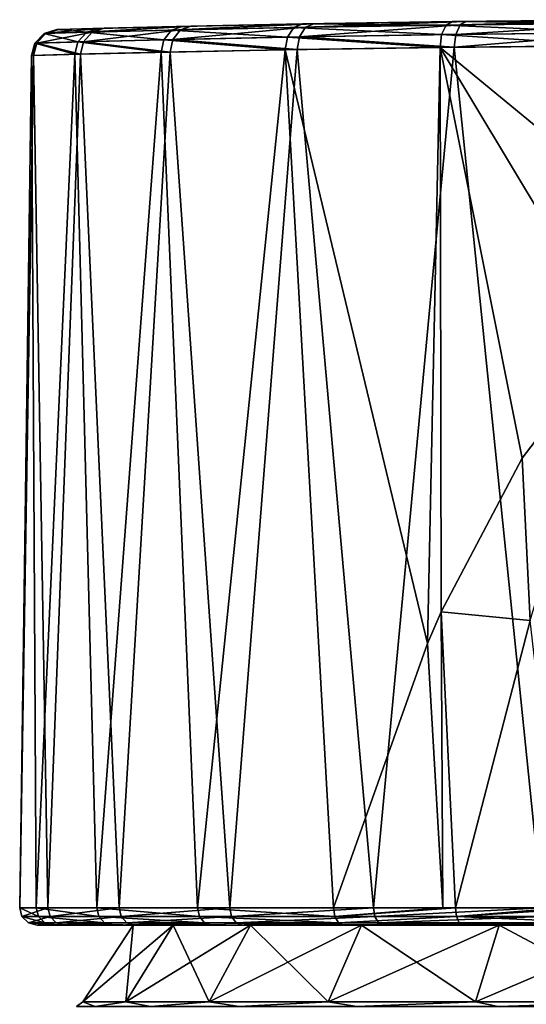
# Model space of a CAD drawing. Header units: millimetres. Extents: x -50 to 50, y 102 to 198.
# Tile 9 of 18: x -23 to -8, y 170 to 198. Entities that reach past the tile are written whole.
import ezdxf

# ---------------------------------------------------------------- set-up
doc = ezdxf.new("R2010")
doc.units = ezdxf.units.MM
doc.header["$LTSCALE"] = 65.185185
for name, color, linetype in [('60', 7, 'CONTINUOUS'), ('62', 7, 'CONTINUOUS'), ('66', 7, 'CONTINUOUS'), ('67', 7, 'CONTINUOUS'), ('70', 7, 'CONTINUOUS'), ('82', 7, 'CONTINUOUS'), ('83', 7, 'CONTINUOUS'), ('85', 7, 'CONTINUOUS'), ('93', 7, 'CONTINUOUS')]:
    doc.layers.add(name, color=color, linetype=linetype)

msp = doc.modelspace()

# ---------------------------------------------------------------- linework, layer by layer
at = {"layer": '60', "color": 7, "linetype": 'CONTINUOUS'}
for points in [[(-21.172, 170.101, 2.571), (-19.941, 170.101, 7.563), (-19.735, 172.3, 2.397), (-21.172, 170.101, 2.571)], [(-21.172, 170.101, -2.571), (-21.172, 170.101, 2.571), (-19.735, 172.3, -2.397), (-21.172, 170.101, -2.571)], [(-19.735, 172.3, -2.397), (-21.172, 170.101, 2.571), (-19.735, 172.3, 2.397), (-19.735, 172.3, -2.397)], [(-19.941, 170.101, -7.563), (-21.172, 170.101, -2.571), (-18.588, 172.3, -7.049), (-19.941, 170.101, -7.563)], [(-18.588, 172.3, -7.049), (-21.172, 170.101, -2.571), (-19.735, 172.3, -2.397), (-18.588, 172.3, -7.049)], [(-19.941, 170.101, 7.563), (-17.552, 170.101, 12.115), (-18.588, 172.3, 7.049), (-19.941, 170.101, 7.563)], [(-19.735, 172.3, 2.397), (-19.941, 170.101, 7.563), (-18.588, 172.3, 7.049), (-19.735, 172.3, 2.397)], [(-17.552, 170.101, -12.115), (-19.941, 170.101, -7.563), (-16.361, 172.3, -11.293), (-17.552, 170.101, -12.115)], [(-16.361, 172.3, -11.293), (-19.941, 170.101, -7.563), (-18.588, 172.3, -7.049), (-16.361, 172.3, -11.293)], [(-18.588, 172.3, 7.049), (-17.552, 170.101, 12.115), (-16.361, 172.3, 11.293), (-18.588, 172.3, 7.049)], [(-17.552, 170.101, 12.115), (-14.142, 170.101, 15.964), (-16.361, 172.3, 11.293), (-17.552, 170.101, 12.115)], [(-14.142, 170.101, -15.964), (-17.552, 170.101, -12.115), (-13.183, 172.3, -14.88), (-14.142, 170.101, -15.964)], [(-13.183, 172.3, -14.88), (-17.552, 170.101, -12.115), (-16.361, 172.3, -11.293), (-13.183, 172.3, -14.88)], [(-16.361, 172.3, 11.293), (-14.142, 170.101, 15.964), (-13.183, 172.3, 14.88), (-16.361, 172.3, 11.293)], [(-14.142, 170.101, 15.964), (-9.911, 170.101, 18.884), (-13.183, 172.3, 14.88), (-14.142, 170.101, 15.964)], [(-9.911, 170.101, -18.884), (-14.142, 170.101, -15.964), (-9.238, 172.3, -17.603), (-9.911, 170.101, -18.884)], [(-9.238, 172.3, -17.603), (-14.142, 170.101, -15.964), (-13.183, 172.3, -14.88), (-9.238, 172.3, -17.603)], [(-13.183, 172.3, 14.88), (-9.911, 170.101, 18.884), (-9.238, 172.3, 17.603), (-13.183, 172.3, 14.88)], [(-9.911, 170.101, 18.884), (-5.104, 170.101, 20.707), (-9.238, 172.3, 17.603), (-9.911, 170.101, 18.884)], [(-5.104, 170.101, -20.707), (-9.911, 170.101, -18.884), (-4.758, 172.3, -19.302), (-5.104, 170.101, -20.707)], [(-4.758, 172.3, -19.302), (-9.911, 170.101, -18.884), (-9.238, 172.3, -17.603), (-4.758, 172.3, -19.302)], [(-9.238, 172.3, 17.603), (-5.104, 170.101, 20.707), (-4.758, 172.3, 19.302), (-9.238, 172.3, 17.603)]]:
    msp.add_3dface(points, dxfattribs=at)
at = {"layer": '62', "color": 7, "linetype": 'CONTINUOUS'}
for points in [[(-21.172, 170.101, 2.571), (-21.172, 170.101, -2.571), (-21.351, 169.966), (-21.172, 170.101, 2.571)], [(-21.172, 170.101, 2.571), (-21.351, 169.966), (-20.816, 169.966, 4.751), (-21.172, 170.101, 2.571)], [(-21.172, 170.101, -2.571), (-20.816, 169.966, -4.751), (-21.351, 169.966), (-21.172, 170.101, -2.571)], [(-19.941, 170.101, 7.563), (-21.172, 170.101, 2.571), (-20.816, 169.966, 4.751), (-19.941, 170.101, 7.563)], [(-21.172, 170.101, -2.571), (-19.941, 170.101, -7.563), (-20.816, 169.966, -4.751), (-21.172, 170.101, -2.571)], [(-19.941, 170.101, 7.563), (-20.816, 169.966, 4.751), (-19.237, 169.966, 9.264), (-19.941, 170.101, 7.563)], [(-19.941, 170.101, -7.563), (-19.237, 169.966, -9.264), (-20.816, 169.966, -4.751), (-19.941, 170.101, -7.563)], [(-17.552, 170.101, 12.115), (-19.941, 170.101, 7.563), (-19.237, 169.966, 9.264), (-17.552, 170.101, 12.115)], [(-19.941, 170.101, -7.563), (-17.552, 170.101, -12.115), (-19.237, 169.966, -9.264), (-19.941, 170.101, -7.563)], [(-17.552, 170.101, 12.115), (-19.237, 169.966, 9.264), (-16.693, 169.966, 13.312), (-17.552, 170.101, 12.115)], [(-17.552, 170.101, -12.115), (-16.693, 169.966, -13.312), (-19.237, 169.966, -9.264), (-17.552, 170.101, -12.115)], [(-14.142, 170.101, 15.964), (-17.552, 170.101, 12.115), (-16.693, 169.966, 13.312), (-14.142, 170.101, 15.964)], [(-17.552, 170.101, -12.115), (-14.142, 170.101, -15.964), (-16.693, 169.966, -13.312), (-17.552, 170.101, -12.115)], [(-14.142, 170.101, 15.964), (-16.693, 169.966, 13.312), (-13.312, 169.966, 16.693), (-14.142, 170.101, 15.964)], [(-14.142, 170.101, -15.964), (-13.312, 169.966, -16.693), (-16.693, 169.966, -13.312), (-14.142, 170.101, -15.964)], [(-9.911, 170.101, 18.884), (-14.142, 170.101, 15.964), (-13.312, 169.966, 16.693), (-9.911, 170.101, 18.884)], [(-14.142, 170.101, -15.964), (-9.911, 170.101, -18.884), (-13.312, 169.966, -16.693), (-14.142, 170.101, -15.964)], [(-9.911, 170.101, 18.884), (-13.312, 169.966, 16.693), (-9.264, 169.966, 19.237), (-9.911, 170.101, 18.884)], [(-9.911, 170.101, -18.884), (-9.264, 169.966, -19.237), (-13.312, 169.966, -16.693), (-9.911, 170.101, -18.884)], [(-5.104, 170.101, 20.707), (-9.911, 170.101, 18.884), (-9.264, 169.966, 19.237), (-5.104, 170.101, 20.707)], [(-9.911, 170.101, -18.884), (-5.104, 170.101, -20.707), (-9.264, 169.966, -19.237), (-9.911, 170.101, -18.884)], [(-5.104, 170.101, 20.707), (-9.264, 169.966, 19.237), (-4.751, 169.966, 20.816), (-5.104, 170.101, 20.707)], [(-5.104, 170.101, -20.707), (-4.751, 169.966, -20.816), (-9.264, 169.966, -19.237), (-5.104, 170.101, -20.707)]]:
    msp.add_3dface(points, dxfattribs=at)
at = {"layer": '66', "color": 7, "linetype": 'CONTINUOUS'}
for points in [[(-21.919, 198, 2.421), (-20.715, 198.032, 7.556), (-21.867, 198.001, -2.852), (-21.919, 198, 2.421)], [(-21.867, 198.001, -2.852), (-20.715, 198.032, 7.556), (-20.562, 198.036, -7.963), (-21.867, 198.001, -2.852)], [(-20.715, 198.032, 7.556), (-18.323, 198.09, 12.259), (-20.562, 198.036, -7.963), (-20.715, 198.032, 7.556)], [(-20.562, 198.036, -7.963), (-18.323, 198.09, 12.259), (-18.076, 198.096, -12.619), (-20.562, 198.036, -7.963)], [(-18.323, 198.09, 12.259), (-14.877, 198.162, 16.262), (-18.076, 198.096, -12.619), (-18.323, 198.09, 12.259)], [(-18.076, 198.096, -12.619), (-14.877, 198.162, 16.262), (-14.553, 198.168, -16.552), (-18.076, 198.096, -12.619)], [(-14.877, 198.162, 16.262), (-10.577, 198.23, 19.33), (-14.553, 198.168, -16.552), (-14.877, 198.162, 16.262)], [(-14.553, 198.168, -16.552), (-10.577, 198.23, 19.33), (-10.192, 198.235, -19.536), (-14.553, 198.168, -16.552)], [(-10.577, 198.23, 19.33), (-5.675, 198.28, 21.288), (-10.192, 198.235, -19.536), (-10.577, 198.23, 19.33)], [(-10.192, 198.235, -19.536), (-5.675, 198.28, 21.288), (-5.246, 198.283, -21.397), (-10.192, 198.235, -19.536)]]:
    msp.add_3dface(points, dxfattribs=at)
at = {"layer": '67', "color": 7, "linetype": 'CONTINUOUS'}
for points in [[(-22.485, 172.3, -0.682), (-21.696, 172.3, -5.943), (-22.017, 172.3, 4.615), (-22.485, 172.3, -0.682)], [(-22.017, 172.3, 4.615), (-21.696, 172.3, -5.943), (-20.318, 172.3, 9.656), (-22.017, 172.3, 4.615)], [(-21.696, 172.3, -5.943), (-19.695, 172.3, -10.87), (-20.318, 172.3, 9.656), (-21.696, 172.3, -5.943)], [(-19.735, 172.3, -2.397), (-19.735, 172.3, 2.397), (-20.318, 172.3, 9.656), (-19.735, 172.3, -2.397)], [(-19.695, 172.3, -10.87), (-19.735, 172.3, -2.397), (-20.318, 172.3, 9.656), (-19.695, 172.3, -10.87)], [(-19.735, 172.3, 2.397), (-18.588, 172.3, 7.049), (-20.318, 172.3, 9.656), (-19.735, 172.3, 2.397)], [(-20.318, 172.3, 9.656), (-18.588, 172.3, 7.049), (-17.483, 172.3, 14.156), (-20.318, 172.3, 9.656)], [(-18.588, 172.3, -7.049), (-19.735, 172.3, -2.397), (-19.695, 172.3, -10.87), (-18.588, 172.3, -7.049)], [(-16.592, 172.3, -15.19), (-18.588, 172.3, -7.049), (-19.695, 172.3, -10.87), (-16.592, 172.3, -15.19)], [(-16.361, 172.3, -11.293), (-18.588, 172.3, -7.049), (-16.592, 172.3, -15.19), (-16.361, 172.3, -11.293)], [(-18.588, 172.3, 7.049), (-16.361, 172.3, 11.293), (-17.483, 172.3, 14.156), (-18.588, 172.3, 7.049)], [(-17.483, 172.3, 14.156), (-16.361, 172.3, 11.293), (-13.685, 172.3, 17.854), (-17.483, 172.3, 14.156)], [(-12.562, 172.3, -18.661), (-16.361, 172.3, -11.293), (-16.592, 172.3, -15.19), (-12.562, 172.3, -18.661)], [(-13.183, 172.3, -14.88), (-16.361, 172.3, -11.293), (-12.562, 172.3, -18.661), (-13.183, 172.3, -14.88)], [(-16.361, 172.3, 11.293), (-13.183, 172.3, 14.88), (-13.685, 172.3, 17.854), (-16.361, 172.3, 11.293)], [(-13.685, 172.3, 17.854), (-13.183, 172.3, 14.88), (-10.868, 172.3, 19.669), (-13.685, 172.3, 17.854)], [(-9.238, 172.3, -17.603), (-13.183, 172.3, -14.88), (-12.562, 172.3, -18.661), (-9.238, 172.3, -17.603)], [(-13.183, 172.3, 14.88), (-9.238, 172.3, 17.603), (-10.868, 172.3, 19.669), (-13.183, 172.3, 14.88)], [(-7.83, 172.3, -21.089), (-9.238, 172.3, -17.603), (-12.562, 172.3, -18.661), (-7.83, 172.3, -21.089)], [(-10.868, 172.3, 19.669), (-9.238, 172.3, 17.603), (-10.265, 172.3, 19.978), (-10.868, 172.3, 19.669)], [(-9.238, 172.3, 17.603), (-7.792, 172.3, 21.001), (-10.265, 172.3, 19.978), (-9.238, 172.3, 17.603)], [(-4.758, 172.3, -19.302), (-9.238, 172.3, -17.603), (-7.83, 172.3, -21.089), (-4.758, 172.3, -19.302)], [(-9.238, 172.3, 17.603), (-4.758, 172.3, 19.302), (-7.792, 172.3, 21.001), (-9.238, 172.3, 17.603)]]:
    msp.add_3dface(points, dxfattribs=at)
at = {"layer": '70', "color": 7, "linetype": 'CONTINUOUS'}
for points in [[(-10.93, 197.487, 19.987), (-15.37, 197.418, 16.814), (-11.292, 180.384, 19.956), (-10.93, 197.487, 19.987)], [(-10.524, 197.492, -20.203), (-12.838, 172.804, -19.079), (-15.028, 197.424, -17.121), (-10.524, 197.492, -20.203)], [(-8.001, 172.804, -21.559), (-12.838, 172.804, -19.079), (-10.524, 197.492, -20.203), (-8.001, 172.804, -21.559)], [(-10.894, 181.291, 20.167), (-10.93, 197.487, 19.987), (-11.292, 180.384, 19.956), (-10.894, 181.291, 20.167)], [(-5.863, 197.536, 22.012), (-10.93, 197.487, 19.987), (-5.897, 193.347, 22.041), (-5.863, 197.536, 22.012)], [(-5.897, 193.347, 22.041), (-10.93, 197.487, 19.987), (-5.931, 189.166, 22.07), (-5.897, 193.347, 22.041)], [(-5.931, 189.166, 22.07), (-10.93, 197.487, 19.987), (-8.57, 185.704, 21.218), (-5.931, 189.166, 22.07)], [(-8.57, 185.704, 21.218), (-10.93, 197.487, 19.987), (-10.894, 181.291, 20.167), (-8.57, 185.704, 21.218)], [(-5.417, 197.539, -22.126), (-8.001, 172.804, -21.559), (-10.524, 197.492, -20.203), (-5.417, 197.539, -22.126)], [(-22.176, 172.804, -6.084), (-22.985, 172.804, -0.709), (-22.59, 197.258, -2.956), (-22.176, 172.804, -6.084)], [(-22.59, 197.258, -2.956), (-22.985, 172.804, -0.709), (-22.645, 197.256, 2.499), (-22.59, 197.258, -2.956)], [(-22.985, 172.804, -0.709), (-22.509, 172.804, 4.706), (-22.645, 197.256, 2.499), (-22.985, 172.804, -0.709)], [(-22.645, 197.256, 2.499), (-22.509, 172.804, 4.706), (-21.401, 197.289, 7.812), (-22.645, 197.256, 2.499)], [(-21.239, 197.293, -8.242), (-22.176, 172.804, -6.084), (-22.59, 197.258, -2.956), (-21.239, 197.293, -8.242)], [(-22.509, 172.804, 4.706), (-20.776, 172.804, 9.857), (-21.401, 197.289, 7.812), (-22.509, 172.804, 4.706)], [(-20.129, 172.804, -11.119), (-22.176, 172.804, -6.084), (-21.239, 197.293, -8.242), (-20.129, 172.804, -11.119)], [(-21.401, 197.289, 7.812), (-20.776, 172.804, 9.857), (-18.929, 197.347, 12.676), (-21.401, 197.289, 7.812)], [(-18.669, 197.353, -13.055), (-20.129, 172.804, -11.119), (-21.239, 197.293, -8.242), (-18.669, 197.353, -13.055)], [(-20.776, 172.804, 9.857), (-17.882, 172.804, 14.458), (-18.929, 197.347, 12.676), (-20.776, 172.804, 9.857)], [(-16.957, 172.804, -15.532), (-20.129, 172.804, -11.119), (-18.669, 197.353, -13.055), (-16.957, 172.804, -15.532)], [(-18.929, 197.347, 12.676), (-17.882, 172.804, 14.458), (-15.37, 197.418, 16.814), (-18.929, 197.347, 12.676)], [(-15.028, 197.424, -17.121), (-16.957, 172.804, -15.532), (-18.669, 197.353, -13.055), (-15.028, 197.424, -17.121)], [(-17.882, 172.804, 14.458), (-13.989, 172.804, 18.251), (-15.37, 197.418, 16.814), (-17.882, 172.804, 14.458)], [(-12.838, 172.804, -19.079), (-16.957, 172.804, -15.532), (-15.028, 197.424, -17.121), (-12.838, 172.804, -19.079)], [(-15.37, 197.418, 16.814), (-13.989, 172.804, 18.251), (-11.292, 180.384, 19.956), (-15.37, 197.418, 16.814)]]:
    msp.add_3dface(points, dxfattribs=at)
at = {"layer": '82', "color": 7, "linetype": 'CONTINUOUS'}
for points in [[(-21.867, 198.001, -2.852), (-20.562, 198.036, -7.963), (-22.233, 197.892, -2.909), (-21.867, 198.001, -2.852)], [(-20.562, 198.036, -7.963), (-20.903, 197.928, -8.108), (-22.233, 197.892, -2.909), (-20.562, 198.036, -7.963)], [(-20.715, 198.032, 7.556), (-21.919, 198, 2.421), (-21.062, 197.924, 7.684), (-20.715, 198.032, 7.556)], [(-18.323, 198.09, 12.259), (-20.715, 198.032, 7.556), (-21.062, 197.924, 7.684), (-18.323, 198.09, 12.259)], [(-18.323, 198.09, 12.259), (-21.062, 197.924, 7.684), (-18.629, 197.984, 12.469), (-18.323, 198.09, 12.259)], [(-20.562, 198.036, -7.963), (-18.076, 198.096, -12.619), (-20.903, 197.928, -8.108), (-20.562, 198.036, -7.963)], [(-18.076, 198.096, -12.619), (-18.373, 197.99, -12.842), (-20.903, 197.928, -8.108), (-18.076, 198.096, -12.619)], [(-14.877, 198.162, 16.262), (-18.323, 198.09, 12.259), (-18.629, 197.984, 12.469), (-14.877, 198.162, 16.262)], [(-14.877, 198.162, 16.262), (-18.629, 197.984, 12.469), (-15.127, 198.058, 16.537), (-14.877, 198.162, 16.262)], [(-18.629, 197.984, 12.469), (-15.307, 197.782, 16.74), (-15.127, 198.058, 16.537), (-18.629, 197.984, 12.469)], [(-14.965, 197.789, -17.045), (-18.591, 197.713, -13), (-14.789, 198.064, -16.839), (-14.965, 197.789, -17.045)], [(-14.789, 198.064, -16.839), (-18.591, 197.713, -13), (-18.373, 197.99, -12.842), (-14.789, 198.064, -16.839)], [(-18.076, 198.096, -12.619), (-14.553, 198.168, -16.552), (-18.373, 197.99, -12.842), (-18.076, 198.096, -12.619)], [(-14.553, 198.168, -16.552), (-14.789, 198.064, -16.839), (-18.373, 197.99, -12.842), (-14.553, 198.168, -16.552)], [(-15.307, 197.782, 16.74), (-10.885, 197.855, 19.897), (-15.127, 198.058, 16.537), (-15.307, 197.782, 16.74)], [(-14.877, 198.162, 16.262), (-15.127, 198.058, 16.537), (-10.757, 198.128, 19.656), (-14.877, 198.162, 16.262)], [(-15.127, 198.058, 16.537), (-10.885, 197.855, 19.897), (-10.757, 198.128, 19.656), (-15.127, 198.058, 16.537)], [(-10.481, 197.86, -20.113), (-14.965, 197.789, -17.045), (-10.357, 198.134, -19.869), (-10.481, 197.86, -20.113)], [(-10.357, 198.134, -19.869), (-14.965, 197.789, -17.045), (-14.789, 198.064, -16.839), (-10.357, 198.134, -19.869)], [(-10.577, 198.23, 19.33), (-14.877, 198.162, 16.262), (-10.757, 198.128, 19.656), (-10.577, 198.23, 19.33)], [(-14.553, 198.168, -16.552), (-10.192, 198.235, -19.536), (-14.789, 198.064, -16.839), (-14.553, 198.168, -16.552)], [(-10.192, 198.235, -19.536), (-10.357, 198.134, -19.869), (-14.789, 198.064, -16.839), (-10.192, 198.235, -19.536)], [(-10.885, 197.855, 19.897), (-5.839, 197.907, 21.913), (-10.757, 198.128, 19.656), (-10.885, 197.855, 19.897)], [(-5.771, 198.18, 21.648), (-10.577, 198.23, 19.33), (-10.757, 198.128, 19.656), (-5.771, 198.18, 21.648)], [(-5.839, 197.907, 21.913), (-5.771, 198.18, 21.648), (-10.757, 198.128, 19.656), (-5.839, 197.907, 21.913)], [(-5.675, 198.28, 21.288), (-10.577, 198.23, 19.33), (-5.771, 198.18, 21.648), (-5.675, 198.28, 21.288)], [(-5.395, 197.911, -22.027), (-10.481, 197.86, -20.113), (-5.332, 198.183, -21.76), (-5.395, 197.911, -22.027)], [(-5.332, 198.183, -21.76), (-10.481, 197.86, -20.113), (-10.357, 198.134, -19.869), (-5.332, 198.183, -21.76)], [(-10.192, 198.235, -19.536), (-5.246, 198.283, -21.397), (-10.357, 198.134, -19.869), (-10.192, 198.235, -19.536)], [(-5.246, 198.283, -21.397), (-5.332, 198.183, -21.76), (-10.357, 198.134, -19.869), (-5.246, 198.283, -21.397)], [(-22.498, 197.612, -2.944), (-22.553, 197.611, 2.489), (-22.233, 197.892, -2.909), (-22.498, 197.612, -2.944)], [(-22.233, 197.892, -2.909), (-22.553, 197.611, 2.489), (-22.287, 197.89, 2.459), (-22.233, 197.892, -2.909)], [(-22.553, 197.611, 2.489), (-21.313, 197.645, 7.779), (-22.287, 197.89, 2.459), (-22.553, 197.611, 2.489)], [(-21.151, 197.649, -8.208), (-22.498, 197.612, -2.944), (-20.903, 197.928, -8.108), (-21.151, 197.649, -8.208)], [(-20.903, 197.928, -8.108), (-22.498, 197.612, -2.944), (-22.233, 197.892, -2.909), (-20.903, 197.928, -8.108)], [(-21.919, 198, 2.421), (-21.867, 198.001, -2.852), (-22.287, 197.89, 2.459), (-21.919, 198, 2.421)], [(-21.867, 198.001, -2.852), (-22.233, 197.892, -2.909), (-22.287, 197.89, 2.459), (-21.867, 198.001, -2.852)], [(-21.919, 198, 2.421), (-22.287, 197.89, 2.459), (-21.062, 197.924, 7.684), (-21.919, 198, 2.421)], [(-22.287, 197.89, 2.459), (-21.313, 197.645, 7.779), (-21.062, 197.924, 7.684), (-22.287, 197.89, 2.459)], [(-21.313, 197.645, 7.779), (-18.851, 197.707, 12.621), (-21.062, 197.924, 7.684), (-21.313, 197.645, 7.779)], [(-18.591, 197.713, -13), (-21.151, 197.649, -8.208), (-18.373, 197.99, -12.842), (-18.591, 197.713, -13)], [(-18.373, 197.99, -12.842), (-21.151, 197.649, -8.208), (-20.903, 197.928, -8.108), (-18.373, 197.99, -12.842)], [(-21.062, 197.924, 7.684), (-18.851, 197.707, 12.621), (-18.629, 197.984, 12.469), (-21.062, 197.924, 7.684)], [(-18.851, 197.707, 12.621), (-15.307, 197.782, 16.74), (-18.629, 197.984, 12.469), (-18.851, 197.707, 12.621)], [(-18.851, 197.707, 12.621), (-15.37, 197.418, 16.814), (-15.307, 197.782, 16.74), (-18.851, 197.707, 12.621)], [(-14.965, 197.789, -17.045), (-15.028, 197.424, -17.121), (-18.591, 197.713, -13), (-14.965, 197.789, -17.045)], [(-15.37, 197.418, 16.814), (-10.93, 197.487, 19.987), (-15.307, 197.782, 16.74), (-15.37, 197.418, 16.814)], [(-15.307, 197.782, 16.74), (-10.93, 197.487, 19.987), (-10.885, 197.855, 19.897), (-15.307, 197.782, 16.74)], [(-10.524, 197.492, -20.203), (-15.028, 197.424, -17.121), (-14.965, 197.789, -17.045), (-10.524, 197.492, -20.203)], [(-10.481, 197.86, -20.113), (-10.524, 197.492, -20.203), (-14.965, 197.789, -17.045), (-10.481, 197.86, -20.113)], [(-10.93, 197.487, 19.987), (-5.863, 197.536, 22.012), (-10.885, 197.855, 19.897), (-10.93, 197.487, 19.987)], [(-5.863, 197.536, 22.012), (-5.839, 197.907, 21.913), (-10.885, 197.855, 19.897), (-5.863, 197.536, 22.012)], [(-5.417, 197.539, -22.126), (-10.524, 197.492, -20.203), (-5.395, 197.911, -22.027), (-5.417, 197.539, -22.126)], [(-5.395, 197.911, -22.027), (-10.524, 197.492, -20.203), (-10.481, 197.86, -20.113), (-5.395, 197.911, -22.027)], [(-22.59, 197.258, -2.956), (-22.645, 197.256, 2.499), (-22.498, 197.612, -2.944), (-22.59, 197.258, -2.956)], [(-22.498, 197.612, -2.944), (-22.645, 197.256, 2.499), (-22.553, 197.611, 2.489), (-22.498, 197.612, -2.944)], [(-22.645, 197.256, 2.499), (-21.401, 197.289, 7.812), (-22.553, 197.611, 2.489), (-22.645, 197.256, 2.499)], [(-21.239, 197.293, -8.242), (-22.59, 197.258, -2.956), (-22.498, 197.612, -2.944), (-21.239, 197.293, -8.242)], [(-22.553, 197.611, 2.489), (-21.401, 197.289, 7.812), (-21.313, 197.645, 7.779), (-22.553, 197.611, 2.489)], [(-21.151, 197.649, -8.208), (-21.239, 197.293, -8.242), (-22.498, 197.612, -2.944), (-21.151, 197.649, -8.208)], [(-21.401, 197.289, 7.812), (-18.929, 197.347, 12.676), (-21.313, 197.645, 7.779), (-21.401, 197.289, 7.812)], [(-21.313, 197.645, 7.779), (-18.929, 197.347, 12.676), (-18.851, 197.707, 12.621), (-21.313, 197.645, 7.779)], [(-18.669, 197.353, -13.055), (-21.239, 197.293, -8.242), (-21.151, 197.649, -8.208), (-18.669, 197.353, -13.055)], [(-18.591, 197.713, -13), (-18.669, 197.353, -13.055), (-21.151, 197.649, -8.208), (-18.591, 197.713, -13)], [(-18.929, 197.347, 12.676), (-15.37, 197.418, 16.814), (-18.851, 197.707, 12.621), (-18.929, 197.347, 12.676)], [(-15.028, 197.424, -17.121), (-18.669, 197.353, -13.055), (-18.591, 197.713, -13), (-15.028, 197.424, -17.121)]]:
    msp.add_3dface(points, dxfattribs=at)
at = {"layer": '83', "color": 7, "linetype": 'CONTINUOUS'}
for points in [[(-22.509, 172.804, 4.706), (-22.985, 172.804, -0.709), (-22.445, 172.553, 4.692), (-22.509, 172.804, 4.706)], [(-22.985, 172.804, -0.709), (-22.176, 172.804, -6.084), (-22.919, 172.553, -0.707), (-22.985, 172.804, -0.709)], [(-22.985, 172.804, -0.709), (-22.919, 172.553, -0.707), (-22.445, 172.553, 4.692), (-22.985, 172.804, -0.709)], [(-22.176, 172.804, -6.084), (-22.113, 172.553, -6.066), (-22.919, 172.553, -0.707), (-22.176, 172.804, -6.084)], [(-20.776, 172.804, 9.857), (-22.509, 172.804, 4.706), (-20.717, 172.553, 9.829), (-20.776, 172.804, 9.857)], [(-22.509, 172.804, 4.706), (-22.445, 172.553, 4.692), (-20.717, 172.553, 9.829), (-22.509, 172.804, 4.706)], [(-22.176, 172.804, -6.084), (-20.129, 172.804, -11.119), (-22.113, 172.553, -6.066), (-22.176, 172.804, -6.084)], [(-20.129, 172.804, -11.119), (-20.072, 172.553, -11.087), (-22.113, 172.553, -6.066), (-20.129, 172.804, -11.119)], [(-17.882, 172.804, 14.458), (-20.776, 172.804, 9.857), (-17.831, 172.553, 14.417), (-17.882, 172.804, 14.458)], [(-20.776, 172.804, 9.857), (-20.717, 172.553, 9.829), (-17.831, 172.553, 14.417), (-20.776, 172.804, 9.857)], [(-20.129, 172.804, -11.119), (-16.957, 172.804, -15.532), (-20.072, 172.553, -11.087), (-20.129, 172.804, -11.119)], [(-16.957, 172.804, -15.532), (-16.909, 172.553, -15.488), (-20.072, 172.553, -11.087), (-16.957, 172.804, -15.532)], [(-13.989, 172.804, 18.251), (-17.882, 172.804, 14.458), (-13.949, 172.553, 18.199), (-13.989, 172.804, 18.251)], [(-17.882, 172.804, 14.458), (-17.831, 172.553, 14.417), (-13.949, 172.553, 18.199), (-17.882, 172.804, 14.458)], [(-16.957, 172.804, -15.532), (-12.838, 172.804, -19.079), (-16.909, 172.553, -15.488), (-16.957, 172.804, -15.532)], [(-12.838, 172.804, -19.079), (-12.801, 172.553, -19.024), (-16.909, 172.553, -15.488), (-12.838, 172.804, -19.079)], [(-12.838, 172.804, -19.079), (-8.001, 172.804, -21.559), (-12.801, 172.553, -19.024), (-12.838, 172.804, -19.079)], [(-8.001, 172.804, -21.559), (-7.979, 172.553, -21.497), (-12.801, 172.553, -19.024), (-8.001, 172.804, -21.559)], [(-22.736, 172.368, -0.701), (-22.266, 172.368, 4.655), (-22.919, 172.553, -0.707), (-22.736, 172.368, -0.701)], [(-22.113, 172.553, -6.066), (-22.736, 172.368, -0.701), (-22.919, 172.553, -0.707), (-22.113, 172.553, -6.066)], [(-22.919, 172.553, -0.707), (-22.266, 172.368, 4.655), (-22.445, 172.553, 4.692), (-22.919, 172.553, -0.707)], [(-21.936, 172.368, -6.018), (-22.736, 172.368, -0.701), (-22.113, 172.553, -6.066), (-21.936, 172.368, -6.018)], [(-21.696, 172.3, -5.943), (-22.485, 172.3, -0.682), (-22.736, 172.368, -0.701), (-21.696, 172.3, -5.943)], [(-21.936, 172.368, -6.018), (-21.696, 172.3, -5.943), (-22.736, 172.368, -0.701), (-21.936, 172.368, -6.018)], [(-22.736, 172.368, -0.701), (-22.485, 172.3, -0.682), (-22.266, 172.368, 4.655), (-22.736, 172.368, -0.701)], [(-22.485, 172.3, -0.682), (-22.017, 172.3, 4.615), (-22.266, 172.368, 4.655), (-22.485, 172.3, -0.682)], [(-22.266, 172.368, 4.655), (-20.551, 172.368, 9.751), (-22.445, 172.553, 4.692), (-22.266, 172.368, 4.655)], [(-22.445, 172.553, 4.692), (-20.551, 172.368, 9.751), (-20.717, 172.553, 9.829), (-22.445, 172.553, 4.692)], [(-22.266, 172.368, 4.655), (-22.017, 172.3, 4.615), (-20.551, 172.368, 9.751), (-22.266, 172.368, 4.655)], [(-20.072, 172.553, -11.087), (-21.936, 172.368, -6.018), (-22.113, 172.553, -6.066), (-20.072, 172.553, -11.087)], [(-22.017, 172.3, 4.615), (-20.318, 172.3, 9.656), (-20.551, 172.368, 9.751), (-22.017, 172.3, 4.615)], [(-19.911, 172.368, -10.998), (-21.936, 172.368, -6.018), (-20.072, 172.553, -11.087), (-19.911, 172.368, -10.998)], [(-19.695, 172.3, -10.87), (-21.696, 172.3, -5.943), (-21.936, 172.368, -6.018), (-19.695, 172.3, -10.87)], [(-19.911, 172.368, -10.998), (-19.695, 172.3, -10.87), (-21.936, 172.368, -6.018), (-19.911, 172.368, -10.998)], [(-20.551, 172.368, 9.751), (-17.688, 172.368, 14.302), (-20.717, 172.553, 9.829), (-20.551, 172.368, 9.751)], [(-20.717, 172.553, 9.829), (-17.688, 172.368, 14.302), (-17.831, 172.553, 14.417), (-20.717, 172.553, 9.829)], [(-20.551, 172.368, 9.751), (-20.318, 172.3, 9.656), (-17.688, 172.368, 14.302), (-20.551, 172.368, 9.751)], [(-20.318, 172.3, 9.656), (-17.483, 172.3, 14.156), (-17.688, 172.368, 14.302), (-20.318, 172.3, 9.656)], [(-16.909, 172.553, -15.488), (-19.911, 172.368, -10.998), (-20.072, 172.553, -11.087), (-16.909, 172.553, -15.488)], [(-16.774, 172.368, -15.364), (-19.911, 172.368, -10.998), (-16.909, 172.553, -15.488), (-16.774, 172.368, -15.364)], [(-16.592, 172.3, -15.19), (-19.695, 172.3, -10.87), (-19.911, 172.368, -10.998), (-16.592, 172.3, -15.19)], [(-16.774, 172.368, -15.364), (-16.592, 172.3, -15.19), (-19.911, 172.368, -10.998), (-16.774, 172.368, -15.364)], [(-17.688, 172.368, 14.302), (-13.838, 172.368, 18.054), (-17.831, 172.553, 14.417), (-17.688, 172.368, 14.302)], [(-17.831, 172.553, 14.417), (-13.838, 172.368, 18.054), (-13.949, 172.553, 18.199), (-17.831, 172.553, 14.417)], [(-17.483, 172.3, 14.156), (-13.685, 172.3, 17.854), (-17.688, 172.368, 14.302), (-17.483, 172.3, 14.156)], [(-17.688, 172.368, 14.302), (-13.685, 172.3, 17.854), (-13.838, 172.368, 18.054), (-17.688, 172.368, 14.302)], [(-12.801, 172.553, -19.024), (-16.774, 172.368, -15.364), (-16.909, 172.553, -15.488), (-12.801, 172.553, -19.024)], [(-12.699, 172.368, -18.872), (-16.774, 172.368, -15.364), (-12.801, 172.553, -19.024), (-12.699, 172.368, -18.872)], [(-12.562, 172.3, -18.661), (-16.592, 172.3, -15.19), (-16.774, 172.368, -15.364), (-12.562, 172.3, -18.661)], [(-12.699, 172.368, -18.872), (-12.562, 172.3, -18.661), (-16.774, 172.368, -15.364), (-12.699, 172.368, -18.872)], [(-7.979, 172.553, -21.497), (-12.699, 172.368, -18.872), (-12.801, 172.553, -19.024), (-7.979, 172.553, -21.497)], [(-7.915, 172.368, -21.325), (-12.699, 172.368, -18.872), (-7.979, 172.553, -21.497), (-7.915, 172.368, -21.325)], [(-7.83, 172.3, -21.089), (-12.562, 172.3, -18.661), (-12.699, 172.368, -18.872), (-7.83, 172.3, -21.089)], [(-7.915, 172.368, -21.325), (-7.83, 172.3, -21.089), (-12.699, 172.368, -18.872), (-7.915, 172.368, -21.325)]]:
    msp.add_3dface(points, dxfattribs=at)
at = {"layer": '85', "color": 7, "linetype": 'CONTINUOUS'}
for points in [[(-5.931, 189.166, 22.07), (-8.57, 185.704, 21.218), (-8.342, 181.047, 21.334), (-5.931, 189.166, 22.07)], [(-8.57, 185.704, 21.218), (-10.894, 181.291, 20.167), (-8.342, 181.047, 21.334), (-8.57, 185.704, 21.218)], [(-10.894, 181.291, 20.167), (-11.292, 180.384, 19.956), (-10.848, 172.801, 20.244), (-10.894, 181.291, 20.167)], [(-10.487, 172.801, 20.426), (-10.894, 181.291, 20.167), (-10.848, 172.801, 20.244), (-10.487, 172.801, 20.426)], [(-10.894, 181.291, 20.167), (-10.487, 172.801, 20.426), (-8.342, 181.047, 21.334), (-10.894, 181.291, 20.167)], [(-10.487, 172.801, 20.426), (-7.403, 172.799, 21.653), (-8.342, 181.047, 21.334), (-10.487, 172.801, 20.426)], [(-11.292, 180.384, 19.956), (-13.989, 172.804, 18.251), (-10.848, 172.801, 20.244), (-11.292, 180.384, 19.956)]]:
    msp.add_3dface(points, dxfattribs=at)
at = {"layer": '93', "color": 7, "linetype": 'CONTINUOUS'}
for points in [[(-13.989, 172.804, 18.251), (-13.949, 172.553, 18.199), (-10.848, 172.801, 20.244), (-13.989, 172.804, 18.251)], [(-13.949, 172.553, 18.199), (-10.487, 172.801, 20.426), (-10.848, 172.801, 20.244), (-13.949, 172.553, 18.199)], [(-10.487, 172.801, 20.426), (-13.949, 172.553, 18.199), (-10.458, 172.551, 20.366), (-10.487, 172.801, 20.426)], [(-7.403, 172.799, 21.653), (-10.487, 172.801, 20.426), (-10.458, 172.551, 20.366), (-7.403, 172.799, 21.653)], [(-6.622, 172.798, 21.877), (-7.403, 172.799, 21.653), (-10.458, 172.551, 20.366), (-6.622, 172.798, 21.877)], [(-6.606, 172.562, 21.819), (-6.622, 172.798, 21.877), (-10.458, 172.551, 20.366), (-6.606, 172.562, 21.819)], [(-13.949, 172.553, 18.199), (-13.838, 172.368, 18.054), (-10.458, 172.551, 20.366), (-13.949, 172.553, 18.199)], [(-13.838, 172.368, 18.054), (-10.377, 172.367, 20.202), (-10.458, 172.551, 20.366), (-13.838, 172.368, 18.054)], [(-13.838, 172.368, 18.054), (-13.685, 172.3, 17.854), (-10.377, 172.367, 20.202), (-13.838, 172.368, 18.054)], [(-13.685, 172.3, 17.854), (-10.868, 172.3, 19.669), (-10.377, 172.367, 20.202), (-13.685, 172.3, 17.854)], [(-10.868, 172.3, 19.669), (-10.265, 172.3, 19.978), (-10.377, 172.367, 20.202), (-10.868, 172.3, 19.669)], [(-6.564, 172.382, 21.66), (-6.606, 172.562, 21.819), (-10.458, 172.551, 20.366), (-6.564, 172.382, 21.66)], [(-10.377, 172.367, 20.202), (-6.564, 172.382, 21.66), (-10.458, 172.551, 20.366), (-10.377, 172.367, 20.202)], [(-6.498, 172.302, 21.436), (-6.564, 172.382, 21.66), (-10.377, 172.367, 20.202), (-6.498, 172.302, 21.436)], [(-10.265, 172.3, 19.978), (-6.498, 172.302, 21.436), (-10.377, 172.367, 20.202), (-10.265, 172.3, 19.978)], [(-10.265, 172.3, 19.978), (-7.792, 172.3, 21.001), (-6.498, 172.302, 21.436), (-10.265, 172.3, 19.978)]]:
    msp.add_3dface(points, dxfattribs=at)

doc.saveas('drawing.dxf')
